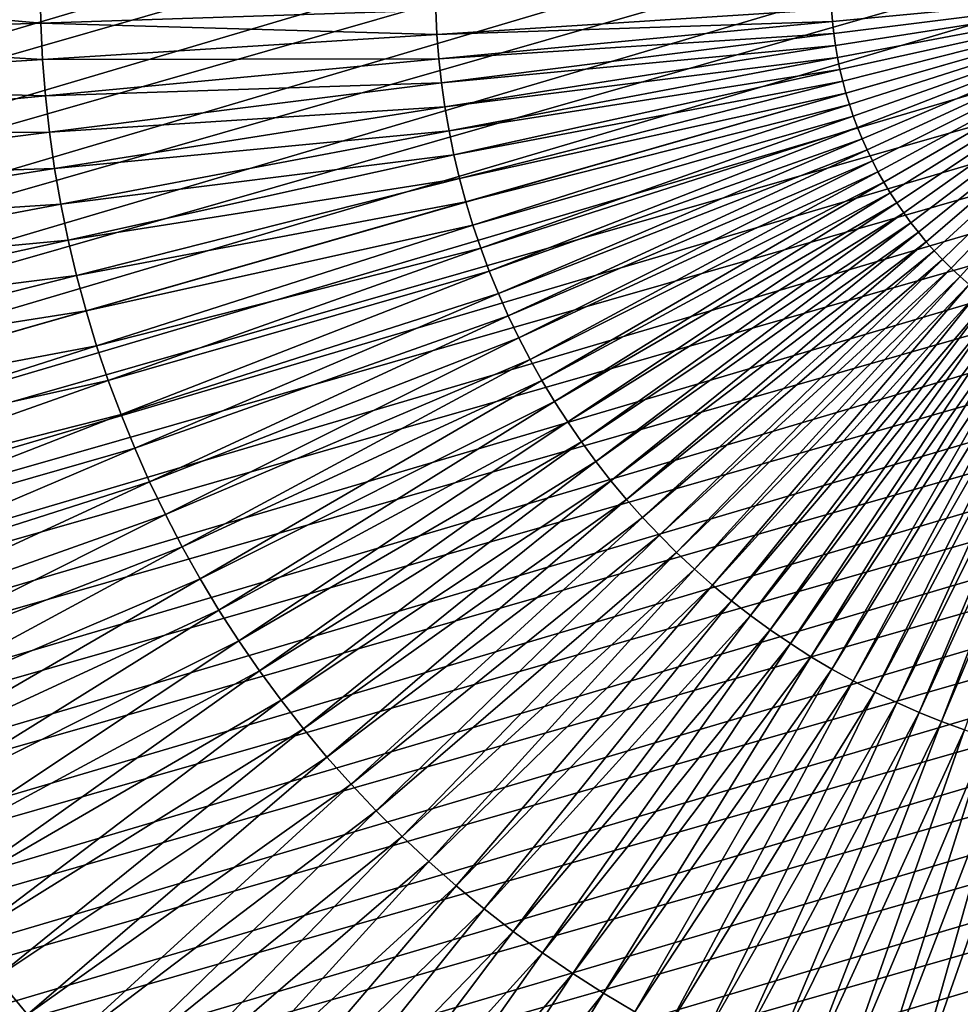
# Model space of a CAD drawing. Header units: millimetres. Extents: x -50 to 50, y -50 to 50.
# Tile 249 of 256: x -3.3 to -0.7, y -2.8 to -0.1. Entities that reach past the tile are written whole.
import ezdxf

# ---------------------------------------------------------------- set-up
doc = ezdxf.new("R2010")
doc.units = ezdxf.units.MM
doc.header["$LTSCALE"] = 65.185185
for name, color, linetype in [('36', 7, 'CONTINUOUS'), ('37', 7, 'CONTINUOUS'), ('89', 7, 'CONTINUOUS')]:
    doc.layers.add(name, color=color, linetype=linetype)

msp = doc.modelspace()

# ---------------------------------------------------------------- linework, layer by layer
at = {"layer": '36', "color": 15, "linetype": 'Continuous', "true_color": 0xaf503c}
for points in [[(-1.0754, -0.0991, -17.5323), (-1.078, -0.066, -17.5323), (-0.0026, 0.0025, -17.54), (-1.0754, -0.0991, -17.5323)], [(-1.0717, -0.1321, -17.5323), (-1.0754, -0.0991, -17.5323), (-0.0026, 0.0025, -17.54), (-1.0717, -0.1321, -17.5323)], [(-1.0671, -0.1649, -17.5323), (-1.0717, -0.1321, -17.5323), (-0.0026, 0.0025, -17.54), (-1.0671, -0.1649, -17.5323)], [(-1.0614, -0.1976, -17.5323), (-1.0671, -0.1649, -17.5323), (-0.0026, 0.0025, -17.54), (-1.0614, -0.1976, -17.5323)], [(-1.0547, -0.2301, -17.5323), (-1.0614, -0.1976, -17.5323), (-0.0026, 0.0025, -17.54), (-1.0547, -0.2301, -17.5323)], [(-1.0471, -0.2624, -17.5323), (-1.0547, -0.2301, -17.5323), (-0.0026, 0.0025, -17.54), (-1.0471, -0.2624, -17.5323)], [(-1.0384, -0.2945, -17.5323), (-1.0471, -0.2624, -17.5323), (-0.0026, 0.0025, -17.54), (-1.0384, -0.2945, -17.5323)], [(-3.2349, -0.1037, -17.4705), (-4.3139, -0.0063, -17.4165), (-3.2366, -0.0041, -17.4705), (-3.2349, -0.1037, -17.4705)], [(-4.3116, -0.1391, -17.4165), (-4.3139, -0.0063, -17.4165), (-3.2349, -0.1037, -17.4705), (-4.3116, -0.1391, -17.4165)], [(-3.2349, -0.1037, -17.4705), (-3.2366, -0.0041, -17.4705), (-2.1574, -0.0683, -17.5091), (-3.2349, -0.1037, -17.4705)], [(-2.1542, -0.1346, -17.5091), (-3.2349, -0.1037, -17.4705), (-2.1574, -0.0683, -17.5091), (-2.1542, -0.1346, -17.5091)], [(-2.1542, -0.1346, -17.5091), (-2.1574, -0.0683, -17.5091), (-1.078, -0.066, -17.5323), (-2.1542, -0.1346, -17.5091)], [(-1.0754, -0.0991, -17.5323), (-2.1542, -0.1346, -17.5091), (-1.078, -0.066, -17.5323), (-1.0754, -0.0991, -17.5323)], [(-3.2301, -0.2032, -17.4705), (-4.3116, -0.1391, -17.4165), (-3.2349, -0.1037, -17.4705), (-3.2301, -0.2032, -17.4705)], [(-3.2301, -0.2032, -17.4705), (-3.2349, -0.1037, -17.4705), (-2.1542, -0.1346, -17.5091), (-3.2301, -0.2032, -17.4705)], [(-2.149, -0.2008, -17.5091), (-2.1542, -0.1346, -17.5091), (-1.0754, -0.0991, -17.5323), (-2.149, -0.2008, -17.5091)], [(-1.0717, -0.1321, -17.5323), (-2.149, -0.2008, -17.5091), (-1.0754, -0.0991, -17.5323), (-1.0717, -0.1321, -17.5323)], [(-2.1417, -0.2668, -17.5091), (-2.149, -0.2008, -17.5091), (-1.0717, -0.1321, -17.5323), (-2.1417, -0.2668, -17.5091)], [(-1.0671, -0.1649, -17.5323), (-2.1417, -0.2668, -17.5091), (-1.0717, -0.1321, -17.5323), (-1.0671, -0.1649, -17.5323)], [(-4.3052, -0.2717, -17.4165), (-4.3116, -0.1391, -17.4165), (-3.2301, -0.2032, -17.4705), (-4.3052, -0.2717, -17.4165)], [(-2.149, -0.2008, -17.5091), (-3.2301, -0.2032, -17.4705), (-2.1542, -0.1346, -17.5091), (-2.149, -0.2008, -17.5091)], [(-2.1324, -0.3325, -17.5091), (-2.1417, -0.2668, -17.5091), (-1.0671, -0.1649, -17.5323), (-2.1324, -0.3325, -17.5091)], [(-1.0614, -0.1976, -17.5323), (-2.1324, -0.3325, -17.5091), (-1.0671, -0.1649, -17.5323), (-1.0614, -0.1976, -17.5323)], [(-3.2222, -0.3025, -17.4705), (-4.3052, -0.2717, -17.4165), (-3.2301, -0.2032, -17.4705), (-3.2222, -0.3025, -17.4705)], [(-3.2222, -0.3025, -17.4705), (-3.2301, -0.2032, -17.4705), (-2.149, -0.2008, -17.5091), (-3.2222, -0.3025, -17.4705)], [(-2.1417, -0.2668, -17.5091), (-3.2222, -0.3025, -17.4705), (-2.149, -0.2008, -17.5091), (-2.1417, -0.2668, -17.5091)], [(-2.1211, -0.398, -17.5091), (-2.1324, -0.3325, -17.5091), (-1.0614, -0.1976, -17.5323), (-2.1211, -0.398, -17.5091)], [(-1.0547, -0.2301, -17.5323), (-2.1211, -0.398, -17.5091), (-1.0614, -0.1976, -17.5323), (-1.0547, -0.2301, -17.5323)], [(-2.1077, -0.463, -17.5091), (-2.1211, -0.398, -17.5091), (-1.0547, -0.2301, -17.5323), (-2.1077, -0.463, -17.5091)], [(-1.0471, -0.2624, -17.5323), (-2.1077, -0.463, -17.5091), (-1.0547, -0.2301, -17.5323), (-1.0471, -0.2624, -17.5323)], [(-3.2113, -0.4015, -17.4705), (-3.2222, -0.3025, -17.4705), (-2.1417, -0.2668, -17.5091), (-3.2113, -0.4015, -17.4705)], [(-2.1324, -0.3325, -17.5091), (-3.2113, -0.4015, -17.4705), (-2.1417, -0.2668, -17.5091), (-2.1324, -0.3325, -17.5091)], [(-2.0924, -0.5276, -17.5091), (-2.1077, -0.463, -17.5091), (-1.0471, -0.2624, -17.5323), (-2.0924, -0.5276, -17.5091)], [(-1.0384, -0.2945, -17.5323), (-2.0924, -0.5276, -17.5091), (-1.0471, -0.2624, -17.5323), (-1.0384, -0.2945, -17.5323)], [(-4.2947, -0.4041, -17.4165), (-4.3052, -0.2717, -17.4165), (-3.2222, -0.3025, -17.4705), (-4.2947, -0.4041, -17.4165)], [(-2.0751, -0.5917, -17.5091), (-2.0924, -0.5276, -17.5091), (-1.0384, -0.2945, -17.5323), (-2.0751, -0.5917, -17.5091)], [(-3.2113, -0.4015, -17.4705), (-4.2947, -0.4041, -17.4165), (-3.2222, -0.3025, -17.4705), (-3.2113, -0.4015, -17.4705)], [(-3.1973, -0.5001, -17.4705), (-3.2113, -0.4015, -17.4705), (-2.1324, -0.3325, -17.5091), (-3.1973, -0.5001, -17.4705)], [(-2.1211, -0.398, -17.5091), (-3.1973, -0.5001, -17.4705), (-2.1324, -0.3325, -17.5091), (-2.1211, -0.398, -17.5091)], [(-4.2802, -0.5361, -17.4165), (-4.2947, -0.4041, -17.4165), (-3.2113, -0.4015, -17.4705), (-4.2802, -0.5361, -17.4165)], [(-3.1973, -0.5001, -17.4705), (-4.2802, -0.5361, -17.4165), (-3.2113, -0.4015, -17.4705), (-3.1973, -0.5001, -17.4705)], [(-3.1803, -0.5982, -17.4705), (-3.1973, -0.5001, -17.4705), (-2.1211, -0.398, -17.5091), (-3.1803, -0.5982, -17.4705)], [(-2.1077, -0.463, -17.5091), (-3.1803, -0.5982, -17.4705), (-2.1211, -0.398, -17.5091), (-2.1077, -0.463, -17.5091)], [(-3.1603, -0.6958, -17.4705), (-3.1803, -0.5982, -17.4705), (-2.1077, -0.463, -17.5091), (-3.1603, -0.6958, -17.4705)], [(-2.0924, -0.5276, -17.5091), (-3.1603, -0.6958, -17.4705), (-2.1077, -0.463, -17.5091), (-2.0924, -0.5276, -17.5091)], [(-4.2616, -0.6675, -17.4165), (-4.2802, -0.5361, -17.4165), (-3.1973, -0.5001, -17.4705), (-4.2616, -0.6675, -17.4165)], [(-3.1803, -0.5982, -17.4705), (-4.2616, -0.6675, -17.4165), (-3.1973, -0.5001, -17.4705), (-3.1803, -0.5982, -17.4705)], [(-3.1373, -0.7927, -17.4705), (-3.1603, -0.6958, -17.4705), (-2.0924, -0.5276, -17.5091), (-3.1373, -0.7927, -17.4705)], [(-2.0751, -0.5917, -17.5091), (-3.1373, -0.7927, -17.4705), (-2.0924, -0.5276, -17.5091), (-2.0751, -0.5917, -17.5091)], [(-4.2389, -0.7984, -17.4165), (-4.2616, -0.6675, -17.4165), (-3.1803, -0.5982, -17.4705), (-4.2389, -0.7984, -17.4165)], [(-3.1603, -0.6958, -17.4705), (-4.2389, -0.7984, -17.4165), (-3.1803, -0.5982, -17.4705), (-3.1603, -0.6958, -17.4705)], [(-3.1113, -0.8889, -17.4705), (-3.1373, -0.7927, -17.4705), (-2.0751, -0.5917, -17.5091), (-3.1113, -0.8889, -17.4705)], [(-4.2122, -0.9284, -17.4165), (-4.2389, -0.7984, -17.4165), (-3.1603, -0.6958, -17.4705), (-4.2122, -0.9284, -17.4165)], [(-3.1373, -0.7927, -17.4705), (-4.2122, -0.9284, -17.4165), (-3.1603, -0.6958, -17.4705), (-3.1373, -0.7927, -17.4705)], [(-4.1816, -1.0576, -17.4165), (-4.2122, -0.9284, -17.4165), (-3.1373, -0.7927, -17.4705), (-4.1816, -1.0576, -17.4165)], [(-3.1113, -0.8889, -17.4705), (-4.1816, -1.0576, -17.4165), (-3.1373, -0.7927, -17.4705), (-3.1113, -0.8889, -17.4705)], [(-4.1469, -1.1858, -17.4165), (-4.1816, -1.0576, -17.4165), (-3.1113, -0.8889, -17.4705), (-4.1469, -1.1858, -17.4165)]]:
    msp.add_3dface(points, dxfattribs=at)
at = {"layer": '37', "color": 15, "linetype": 'Continuous', "true_color": 0xaf503c}
for points in [[(-1.0384, -0.2945, -17.5323), (-0.0026, 0.0025, -17.54), (-1.0288, -0.3262, -17.5323), (-1.0384, -0.2945, -17.5323)], [(-0.0026, 0.0025, -17.54), (-1.0182, -0.3577, -17.5323), (-1.0288, -0.3262, -17.5323), (-0.0026, 0.0025, -17.54)], [(-0.0026, 0.0025, -17.54), (-1.0066, -0.3888, -17.5323), (-1.0182, -0.3577, -17.5323), (-0.0026, 0.0025, -17.54)], [(-0.0026, 0.0025, -17.54), (-0.9941, -0.4195, -17.5323), (-1.0066, -0.3888, -17.5323), (-0.0026, 0.0025, -17.54)], [(-0.0026, 0.0025, -17.54), (-0.9806, -0.4499, -17.5323), (-0.9941, -0.4195, -17.5323), (-0.0026, 0.0025, -17.54)], [(-0.0026, 0.0025, -17.54), (-0.9662, -0.4798, -17.5323), (-0.9806, -0.4499, -17.5323), (-0.0026, 0.0025, -17.54)], [(-0.0026, 0.0025, -17.54), (-0.9509, -0.5092, -17.5323), (-0.9662, -0.4798, -17.5323), (-0.0026, 0.0025, -17.54)], [(-0.0026, 0.0025, -17.54), (-0.9347, -0.5382, -17.5323), (-0.9509, -0.5092, -17.5323), (-0.0026, 0.0025, -17.54)], [(-0.0026, 0.0025, -17.54), (-0.9176, -0.5666, -17.5323), (-0.9347, -0.5382, -17.5323), (-0.0026, 0.0025, -17.54)], [(-0.0026, 0.0025, -17.54), (-0.8996, -0.5945, -17.5323), (-0.9176, -0.5666, -17.5323), (-0.0026, 0.0025, -17.54)], [(-0.0026, 0.0025, -17.54), (-0.8808, -0.6219, -17.5323), (-0.8996, -0.5945, -17.5323), (-0.0026, 0.0025, -17.54)], [(-0.0026, 0.0025, -17.54), (-0.8612, -0.6486, -17.5323), (-0.8808, -0.6219, -17.5323), (-0.0026, 0.0025, -17.54)], [(-0.0026, 0.0025, -17.54), (-0.8407, -0.6747, -17.5323), (-0.8612, -0.6486, -17.5323), (-0.0026, 0.0025, -17.54)], [(-0.0026, 0.0025, -17.54), (-0.8195, -0.7002, -17.5323), (-0.8407, -0.6747, -17.5323), (-0.0026, 0.0025, -17.54)], [(-0.0026, 0.0025, -17.54), (-0.7974, -0.7251, -17.5323), (-0.8195, -0.7002, -17.5323), (-0.0026, 0.0025, -17.54)], [(-0.0026, 0.0025, -17.54), (-0.7746, -0.7492, -17.5323), (-0.7974, -0.7251, -17.5323), (-0.0026, 0.0025, -17.54)], [(-0.0026, 0.0025, -17.54), (-0.7511, -0.7726, -17.5323), (-0.7746, -0.7492, -17.5323), (-0.0026, 0.0025, -17.54)], [(-0.0026, 0.0025, -17.54), (-0.7269, -0.7953, -17.5323), (-0.7511, -0.7726, -17.5323), (-0.0026, 0.0025, -17.54)], [(-0.0026, 0.0025, -17.54), (-0.702, -0.8172, -17.5323), (-0.7269, -0.7953, -17.5323), (-0.0026, 0.0025, -17.54)], [(-2.0751, -0.5917, -17.5091), (-1.0384, -0.2945, -17.5323), (-1.0288, -0.3262, -17.5323), (-2.0751, -0.5917, -17.5091)], [(-2.0558, -0.6553, -17.5091), (-2.0751, -0.5917, -17.5091), (-1.0288, -0.3262, -17.5323), (-2.0558, -0.6553, -17.5091)], [(-1.0182, -0.3577, -17.5323), (-2.0558, -0.6553, -17.5091), (-1.0288, -0.3262, -17.5323), (-1.0182, -0.3577, -17.5323)], [(-2.0346, -0.7182, -17.5091), (-2.0558, -0.6553, -17.5091), (-1.0182, -0.3577, -17.5323), (-2.0346, -0.7182, -17.5091)], [(-1.0066, -0.3888, -17.5323), (-2.0346, -0.7182, -17.5091), (-1.0182, -0.3577, -17.5323), (-1.0066, -0.3888, -17.5323)], [(-2.0114, -0.7804, -17.5091), (-2.0346, -0.7182, -17.5091), (-1.0066, -0.3888, -17.5323), (-2.0114, -0.7804, -17.5091)], [(-0.9941, -0.4195, -17.5323), (-2.0114, -0.7804, -17.5091), (-1.0066, -0.3888, -17.5323), (-0.9941, -0.4195, -17.5323)], [(-1.9863, -0.8419, -17.5091), (-2.0114, -0.7804, -17.5091), (-0.9941, -0.4195, -17.5323), (-1.9863, -0.8419, -17.5091)], [(-0.9806, -0.4499, -17.5323), (-1.9863, -0.8419, -17.5091), (-0.9941, -0.4195, -17.5323), (-0.9806, -0.4499, -17.5323)], [(-1.9594, -0.9026, -17.5091), (-1.9863, -0.8419, -17.5091), (-0.9806, -0.4499, -17.5323), (-1.9594, -0.9026, -17.5091)], [(-0.9662, -0.4798, -17.5323), (-1.9594, -0.9026, -17.5091), (-0.9806, -0.4499, -17.5323), (-0.9662, -0.4798, -17.5323)], [(-1.9306, -0.9624, -17.5091), (-1.9594, -0.9026, -17.5091), (-0.9662, -0.4798, -17.5323), (-1.9306, -0.9624, -17.5091)], [(-0.9509, -0.5092, -17.5323), (-1.9306, -0.9624, -17.5091), (-0.9662, -0.4798, -17.5323), (-0.9509, -0.5092, -17.5323)], [(-1.9, -1.0214, -17.5091), (-1.9306, -0.9624, -17.5091), (-0.9509, -0.5092, -17.5323), (-1.9, -1.0214, -17.5091)], [(-0.9347, -0.5382, -17.5323), (-1.9, -1.0214, -17.5091), (-0.9509, -0.5092, -17.5323), (-0.9347, -0.5382, -17.5323)], [(-1.8675, -1.0793, -17.5091), (-1.9, -1.0214, -17.5091), (-0.9347, -0.5382, -17.5323), (-1.8675, -1.0793, -17.5091)], [(-0.9176, -0.5666, -17.5323), (-1.8675, -1.0793, -17.5091), (-0.9347, -0.5382, -17.5323), (-0.9176, -0.5666, -17.5323)], [(-1.8333, -1.1362, -17.5091), (-1.8675, -1.0793, -17.5091), (-0.9176, -0.5666, -17.5323), (-1.8333, -1.1362, -17.5091)], [(-0.8996, -0.5945, -17.5323), (-1.8333, -1.1362, -17.5091), (-0.9176, -0.5666, -17.5323), (-0.8996, -0.5945, -17.5323)], [(-3.1113, -0.8889, -17.4705), (-2.0751, -0.5917, -17.5091), (-2.0558, -0.6553, -17.5091), (-3.1113, -0.8889, -17.4705)], [(-1.7974, -1.1921, -17.5091), (-1.8333, -1.1362, -17.5091), (-0.8996, -0.5945, -17.5323), (-1.7974, -1.1921, -17.5091)], [(-0.8808, -0.6219, -17.5323), (-1.7974, -1.1921, -17.5091), (-0.8996, -0.5945, -17.5323), (-0.8808, -0.6219, -17.5323)], [(-1.7598, -1.2468, -17.5091), (-1.7974, -1.1921, -17.5091), (-0.8808, -0.6219, -17.5323), (-1.7598, -1.2468, -17.5091)], [(-0.8612, -0.6486, -17.5323), (-1.7598, -1.2468, -17.5091), (-0.8808, -0.6219, -17.5323), (-0.8612, -0.6486, -17.5323)], [(-3.0824, -0.9842, -17.4705), (-3.1113, -0.8889, -17.4705), (-2.0558, -0.6553, -17.5091), (-3.0824, -0.9842, -17.4705)], [(-2.0346, -0.7182, -17.5091), (-3.0824, -0.9842, -17.4705), (-2.0558, -0.6553, -17.5091), (-2.0346, -0.7182, -17.5091)], [(-1.7205, -1.3003, -17.5091), (-1.7598, -1.2468, -17.5091), (-0.8612, -0.6486, -17.5323), (-1.7205, -1.3003, -17.5091)], [(-0.8407, -0.6747, -17.5323), (-1.7205, -1.3003, -17.5091), (-0.8612, -0.6486, -17.5323), (-0.8407, -0.6747, -17.5323)], [(-1.6795, -1.3526, -17.5091), (-1.7205, -1.3003, -17.5091), (-0.8407, -0.6747, -17.5323), (-1.6795, -1.3526, -17.5091)], [(-0.8195, -0.7002, -17.5323), (-1.6795, -1.3526, -17.5091), (-0.8407, -0.6747, -17.5323), (-0.8195, -0.7002, -17.5323)], [(-3.0506, -1.0786, -17.4705), (-3.0824, -0.9842, -17.4705), (-2.0346, -0.7182, -17.5091), (-3.0506, -1.0786, -17.4705)], [(-2.0114, -0.7804, -17.5091), (-3.0506, -1.0786, -17.4705), (-2.0346, -0.7182, -17.5091), (-2.0114, -0.7804, -17.5091)], [(-1.637, -1.4036, -17.5091), (-1.6795, -1.3526, -17.5091), (-0.8195, -0.7002, -17.5323), (-1.637, -1.4036, -17.5091)], [(-0.7974, -0.7251, -17.5323), (-1.637, -1.4036, -17.5091), (-0.8195, -0.7002, -17.5323), (-0.7974, -0.7251, -17.5323)], [(-1.5929, -1.4532, -17.5091), (-1.637, -1.4036, -17.5091), (-0.7974, -0.7251, -17.5323), (-1.5929, -1.4532, -17.5091)], [(-0.7746, -0.7492, -17.5323), (-1.5929, -1.4532, -17.5091), (-0.7974, -0.7251, -17.5323), (-0.7746, -0.7492, -17.5323)], [(-1.5473, -1.5015, -17.5091), (-1.5929, -1.4532, -17.5091), (-0.7746, -0.7492, -17.5323), (-1.5473, -1.5015, -17.5091)], [(-0.7511, -0.7726, -17.5323), (-1.5473, -1.5015, -17.5091), (-0.7746, -0.7492, -17.5323), (-0.7511, -0.7726, -17.5323)], [(-1.5003, -1.5484, -17.5091), (-1.5473, -1.5015, -17.5091), (-0.7511, -0.7726, -17.5323), (-1.5003, -1.5484, -17.5091)], [(-0.7269, -0.7953, -17.5323), (-1.5003, -1.5484, -17.5091), (-0.7511, -0.7726, -17.5323), (-0.7269, -0.7953, -17.5323)], [(-3.0158, -1.1719, -17.4705), (-3.0506, -1.0786, -17.4705), (-2.0114, -0.7804, -17.5091), (-3.0158, -1.1719, -17.4705)], [(-1.9863, -0.8419, -17.5091), (-3.0158, -1.1719, -17.4705), (-2.0114, -0.7804, -17.5091), (-1.9863, -0.8419, -17.5091)], [(-1.4518, -1.5938, -17.5091), (-1.5003, -1.5484, -17.5091), (-0.7269, -0.7953, -17.5323), (-1.4518, -1.5938, -17.5091)], [(-0.702, -0.8172, -17.5323), (-1.4518, -1.5938, -17.5091), (-0.7269, -0.7953, -17.5323), (-0.702, -0.8172, -17.5323)], [(-1.402, -1.6376, -17.5091), (-1.4518, -1.5938, -17.5091), (-0.702, -0.8172, -17.5323), (-1.402, -1.6376, -17.5091)], [(-0.6764, -0.8384, -17.5323), (-1.402, -1.6376, -17.5091), (-0.702, -0.8172, -17.5323), (-0.6764, -0.8384, -17.5323)], [(-2.9782, -1.2641, -17.4705), (-3.0158, -1.1719, -17.4705), (-1.9863, -0.8419, -17.5091), (-2.9782, -1.2641, -17.4705)], [(-1.9594, -0.9026, -17.5091), (-2.9782, -1.2641, -17.4705), (-1.9863, -0.8419, -17.5091), (-1.9594, -0.9026, -17.5091)], [(-1.3508, -1.6799, -17.5091), (-1.402, -1.6376, -17.5091), (-0.6764, -0.8384, -17.5323), (-1.3508, -1.6799, -17.5091)], [(-0.6502, -0.8587, -17.5323), (-1.3508, -1.6799, -17.5091), (-0.6764, -0.8384, -17.5323), (-0.6502, -0.8587, -17.5323)], [(-1.2983, -1.7207, -17.5091), (-1.3508, -1.6799, -17.5091), (-0.6502, -0.8587, -17.5323), (-1.2983, -1.7207, -17.5091)], [(-0.6234, -0.8783, -17.5323), (-1.2983, -1.7207, -17.5091), (-0.6502, -0.8587, -17.5323), (-0.6234, -0.8783, -17.5323)], [(-1.2447, -1.7598, -17.5091), (-1.2983, -1.7207, -17.5091), (-0.6234, -0.8783, -17.5323), (-1.2447, -1.7598, -17.5091)], [(-0.596, -0.897, -17.5323), (-1.2447, -1.7598, -17.5091), (-0.6234, -0.8783, -17.5323), (-0.596, -0.897, -17.5323)], [(-4.1469, -1.1858, -17.4165), (-3.1113, -0.8889, -17.4705), (-3.0824, -0.9842, -17.4705), (-4.1469, -1.1858, -17.4165)], [(-2.9378, -1.3552, -17.4705), (-2.9782, -1.2641, -17.4705), (-1.9594, -0.9026, -17.5091), (-2.9378, -1.3552, -17.4705)], [(-1.9306, -0.9624, -17.5091), (-2.9378, -1.3552, -17.4705), (-1.9594, -0.9026, -17.5091), (-1.9306, -0.9624, -17.5091)], [(-1.1898, -1.7972, -17.5091), (-1.2447, -1.7598, -17.5091), (-0.596, -0.897, -17.5323), (-1.1898, -1.7972, -17.5091)], [(-0.568, -0.9148, -17.5323), (-1.1898, -1.7972, -17.5091), (-0.596, -0.897, -17.5323), (-0.568, -0.9148, -17.5323)], [(-1.1338, -1.8329, -17.5091), (-1.1898, -1.7972, -17.5091), (-0.568, -0.9148, -17.5323), (-1.1338, -1.8329, -17.5091)], [(-0.5395, -0.9318, -17.5323), (-1.1338, -1.8329, -17.5091), (-0.568, -0.9148, -17.5323), (-0.5395, -0.9318, -17.5323)], [(-1.0768, -1.8668, -17.5091), (-1.1338, -1.8329, -17.5091), (-0.5395, -0.9318, -17.5323), (-1.0768, -1.8668, -17.5091)], [(-0.5104, -0.9479, -17.5323), (-1.0768, -1.8668, -17.5091), (-0.5395, -0.9318, -17.5323), (-0.5104, -0.9479, -17.5323)], [(-2.8946, -1.4449, -17.4705), (-2.9378, -1.3552, -17.4705), (-1.9306, -0.9624, -17.5091), (-2.8946, -1.4449, -17.4705)], [(-1.9, -1.0214, -17.5091), (-2.8946, -1.4449, -17.4705), (-1.9306, -0.9624, -17.5091), (-1.9, -1.0214, -17.5091)], [(-1.0187, -1.899, -17.5091), (-1.0768, -1.8668, -17.5091), (-0.5104, -0.9479, -17.5323), (-1.0187, -1.899, -17.5091)], [(-0.4809, -0.9631, -17.5323), (-1.0187, -1.899, -17.5091), (-0.5104, -0.9479, -17.5323), (-0.4809, -0.9631, -17.5323)], [(-0.9596, -1.9294, -17.5091), (-1.0187, -1.899, -17.5091), (-0.4809, -0.9631, -17.5323), (-0.9596, -1.9294, -17.5091)], [(-0.451, -0.9773, -17.5323), (-0.9596, -1.9294, -17.5091), (-0.4809, -0.9631, -17.5323), (-0.451, -0.9773, -17.5323)], [(-4.1084, -1.3129, -17.4165), (-4.1469, -1.1858, -17.4165), (-3.0824, -0.9842, -17.4705), (-4.1084, -1.3129, -17.4165)], [(-3.0506, -1.0786, -17.4705), (-4.1084, -1.3129, -17.4165), (-3.0824, -0.9842, -17.4705), (-3.0506, -1.0786, -17.4705)], [(-0.8997, -1.958, -17.5091), (-0.9596, -1.9294, -17.5091), (-0.451, -0.9773, -17.5323), (-0.8997, -1.958, -17.5091)], [(-0.4206, -0.9907, -17.5323), (-0.8997, -1.958, -17.5091), (-0.451, -0.9773, -17.5323), (-0.4206, -0.9907, -17.5323)], [(-0.8389, -1.9847, -17.5091), (-0.8997, -1.958, -17.5091), (-0.4206, -0.9907, -17.5323), (-0.8389, -1.9847, -17.5091)], [(-0.3898, -1.0031, -17.5323), (-0.8389, -1.9847, -17.5091), (-0.4206, -0.9907, -17.5323), (-0.3898, -1.0031, -17.5323)], [(-0.7773, -2.0095, -17.5091), (-0.8389, -1.9847, -17.5091), (-0.3898, -1.0031, -17.5323), (-0.7773, -2.0095, -17.5091)], [(-0.3586, -1.0145, -17.5323), (-0.7773, -2.0095, -17.5091), (-0.3898, -1.0031, -17.5323), (-0.3586, -1.0145, -17.5323)], [(-0.715, -2.0324, -17.5091), (-0.7773, -2.0095, -17.5091), (-0.3586, -1.0145, -17.5323), (-0.715, -2.0324, -17.5091)], [(-2.8487, -1.5333, -17.4705), (-2.8946, -1.4449, -17.4705), (-1.9, -1.0214, -17.5091), (-2.8487, -1.5333, -17.4705)], [(-1.8675, -1.0793, -17.5091), (-2.8487, -1.5333, -17.4705), (-1.9, -1.0214, -17.5091), (-1.8675, -1.0793, -17.5091)], [(-4.0659, -1.4387, -17.4165), (-4.1084, -1.3129, -17.4165), (-3.0506, -1.0786, -17.4705), (-4.0659, -1.4387, -17.4165)], [(-3.0158, -1.1719, -17.4705), (-4.0659, -1.4387, -17.4165), (-3.0506, -1.0786, -17.4705), (-3.0158, -1.1719, -17.4705)], [(-2.8, -1.6202, -17.4705), (-2.8487, -1.5333, -17.4705), (-1.8675, -1.0793, -17.5091), (-2.8, -1.6202, -17.4705)], [(-1.8333, -1.1362, -17.5091), (-2.8, -1.6202, -17.4705), (-1.8675, -1.0793, -17.5091), (-1.8333, -1.1362, -17.5091)], [(-2.7487, -1.7056, -17.4705), (-2.8, -1.6202, -17.4705), (-1.8333, -1.1362, -17.5091), (-2.7487, -1.7056, -17.4705)], [(-1.7974, -1.1921, -17.5091), (-2.7487, -1.7056, -17.4705), (-1.8333, -1.1362, -17.5091), (-1.7974, -1.1921, -17.5091)], [(-4.0196, -1.5632, -17.4165), (-4.0659, -1.4387, -17.4165), (-3.0158, -1.1719, -17.4705), (-4.0196, -1.5632, -17.4165)], [(-2.9782, -1.2641, -17.4705), (-4.0196, -1.5632, -17.4165), (-3.0158, -1.1719, -17.4705), (-2.9782, -1.2641, -17.4705)], [(-2.6948, -1.7894, -17.4705), (-2.7487, -1.7056, -17.4705), (-1.7974, -1.1921, -17.5091), (-2.6948, -1.7894, -17.4705)], [(-1.7598, -1.2468, -17.5091), (-2.6948, -1.7894, -17.4705), (-1.7974, -1.1921, -17.5091), (-1.7598, -1.2468, -17.5091)], [(-2.6383, -1.8714, -17.4705), (-2.6948, -1.7894, -17.4705), (-1.7598, -1.2468, -17.5091), (-2.6383, -1.8714, -17.4705)], [(-1.7205, -1.3003, -17.5091), (-2.6383, -1.8714, -17.4705), (-1.7598, -1.2468, -17.5091), (-1.7205, -1.3003, -17.5091)], [(-3.9695, -1.6861, -17.4165), (-4.0196, -1.5632, -17.4165), (-2.9782, -1.2641, -17.4705), (-3.9695, -1.6861, -17.4165)], [(-2.9378, -1.3552, -17.4705), (-3.9695, -1.6861, -17.4165), (-2.9782, -1.2641, -17.4705), (-2.9378, -1.3552, -17.4705)], [(-2.5794, -1.9517, -17.4705), (-2.6383, -1.8714, -17.4705), (-1.7205, -1.3003, -17.5091), (-2.5794, -1.9517, -17.4705)], [(-1.6795, -1.3526, -17.5091), (-2.5794, -1.9517, -17.4705), (-1.7205, -1.3003, -17.5091), (-1.6795, -1.3526, -17.5091)], [(-3.9156, -1.8075, -17.4165), (-3.9695, -1.6861, -17.4165), (-2.9378, -1.3552, -17.4705), (-3.9156, -1.8075, -17.4165)], [(-2.8946, -1.4449, -17.4705), (-3.9156, -1.8075, -17.4165), (-2.9378, -1.3552, -17.4705), (-2.8946, -1.4449, -17.4705)], [(-2.518, -2.0301, -17.4705), (-2.5794, -1.9517, -17.4705), (-1.6795, -1.3526, -17.5091), (-2.518, -2.0301, -17.4705)], [(-1.637, -1.4036, -17.5091), (-2.518, -2.0301, -17.4705), (-1.6795, -1.3526, -17.5091), (-1.637, -1.4036, -17.5091)], [(-2.4542, -2.1066, -17.4705), (-2.518, -2.0301, -17.4705), (-1.637, -1.4036, -17.5091), (-2.4542, -2.1066, -17.4705)], [(-1.5929, -1.4532, -17.5091), (-2.4542, -2.1066, -17.4705), (-1.637, -1.4036, -17.5091), (-1.5929, -1.4532, -17.5091)], [(-3.858, -1.9271, -17.4165), (-3.9156, -1.8075, -17.4165), (-2.8946, -1.4449, -17.4705), (-3.858, -1.9271, -17.4165)], [(-2.8487, -1.5333, -17.4705), (-3.858, -1.9271, -17.4165), (-2.8946, -1.4449, -17.4705), (-2.8487, -1.5333, -17.4705)], [(-2.3881, -2.1811, -17.4705), (-2.4542, -2.1066, -17.4705), (-1.5929, -1.4532, -17.5091), (-2.3881, -2.1811, -17.4705)], [(-1.5473, -1.5015, -17.5091), (-2.3881, -2.1811, -17.4705), (-1.5929, -1.4532, -17.5091), (-1.5473, -1.5015, -17.5091)], [(-2.3197, -2.2535, -17.4705), (-2.3881, -2.1811, -17.4705), (-1.5473, -1.5015, -17.5091), (-2.3197, -2.2535, -17.4705)], [(-1.5003, -1.5484, -17.5091), (-2.3197, -2.2535, -17.4705), (-1.5473, -1.5015, -17.5091), (-1.5003, -1.5484, -17.5091)], [(-3.7968, -2.0449, -17.4165), (-3.858, -1.9271, -17.4165), (-2.8487, -1.5333, -17.4705), (-3.7968, -2.0449, -17.4165)], [(-2.8, -1.6202, -17.4705), (-3.7968, -2.0449, -17.4165), (-2.8487, -1.5333, -17.4705), (-2.8, -1.6202, -17.4705)], [(-2.2491, -2.3238, -17.4705), (-2.3197, -2.2535, -17.4705), (-1.5003, -1.5484, -17.5091), (-2.2491, -2.3238, -17.4705)], [(-1.4518, -1.5938, -17.5091), (-2.2491, -2.3238, -17.4705), (-1.5003, -1.5484, -17.5091), (-1.4518, -1.5938, -17.5091)], [(-2.1764, -2.3919, -17.4705), (-2.2491, -2.3238, -17.4705), (-1.4518, -1.5938, -17.5091), (-2.1764, -2.3919, -17.4705)], [(-1.402, -1.6376, -17.5091), (-2.1764, -2.3919, -17.4705), (-1.4518, -1.5938, -17.5091), (-1.402, -1.6376, -17.5091)], [(-3.7319, -2.1608, -17.4165), (-3.7968, -2.0449, -17.4165), (-2.8, -1.6202, -17.4705), (-3.7319, -2.1608, -17.4165)], [(-2.7487, -1.7056, -17.4705), (-3.7319, -2.1608, -17.4165), (-2.8, -1.6202, -17.4705), (-2.7487, -1.7056, -17.4705)], [(-2.1017, -2.4577, -17.4705), (-2.1764, -2.3919, -17.4705), (-1.402, -1.6376, -17.5091), (-2.1017, -2.4577, -17.4705)], [(-1.3508, -1.6799, -17.5091), (-2.1017, -2.4577, -17.4705), (-1.402, -1.6376, -17.5091), (-1.3508, -1.6799, -17.5091)], [(-2.0249, -2.5212, -17.4705), (-2.1017, -2.4577, -17.4705), (-1.3508, -1.6799, -17.5091), (-2.0249, -2.5212, -17.4705)], [(-1.2983, -1.7207, -17.5091), (-2.0249, -2.5212, -17.4705), (-1.3508, -1.6799, -17.5091), (-1.2983, -1.7207, -17.5091)], [(-3.6635, -2.2746, -17.4165), (-3.7319, -2.1608, -17.4165), (-2.7487, -1.7056, -17.4705), (-3.6635, -2.2746, -17.4165)], [(-2.6948, -1.7894, -17.4705), (-3.6635, -2.2746, -17.4165), (-2.7487, -1.7056, -17.4705), (-2.6948, -1.7894, -17.4705)], [(-1.9462, -2.5823, -17.4705), (-2.0249, -2.5212, -17.4705), (-1.2983, -1.7207, -17.5091), (-1.9462, -2.5823, -17.4705)], [(-1.2447, -1.7598, -17.5091), (-1.9462, -2.5823, -17.4705), (-1.2983, -1.7207, -17.5091), (-1.2447, -1.7598, -17.5091)], [(-1.8657, -2.6409, -17.4705), (-1.9462, -2.5823, -17.4705), (-1.2447, -1.7598, -17.5091), (-1.8657, -2.6409, -17.4705)], [(-1.1898, -1.7972, -17.5091), (-1.8657, -2.6409, -17.4705), (-1.2447, -1.7598, -17.5091), (-1.1898, -1.7972, -17.5091)], [(-3.5916, -2.3863, -17.4165), (-3.6635, -2.2746, -17.4165), (-2.6948, -1.7894, -17.4705), (-3.5916, -2.3863, -17.4165)], [(-2.6383, -1.8714, -17.4705), (-3.5916, -2.3863, -17.4165), (-2.6948, -1.7894, -17.4705), (-2.6383, -1.8714, -17.4705)], [(-1.7834, -2.697, -17.4705), (-1.8657, -2.6409, -17.4705), (-1.1898, -1.7972, -17.5091), (-1.7834, -2.697, -17.4705)], [(-1.1338, -1.8329, -17.5091), (-1.7834, -2.697, -17.4705), (-1.1898, -1.7972, -17.5091), (-1.1338, -1.8329, -17.5091)], [(-1.6994, -2.7506, -17.4705), (-1.7834, -2.697, -17.4705), (-1.1338, -1.8329, -17.5091), (-1.6994, -2.7506, -17.4705)], [(-1.0768, -1.8668, -17.5091), (-1.6994, -2.7506, -17.4705), (-1.1338, -1.8329, -17.5091), (-1.0768, -1.8668, -17.5091)], [(-3.5164, -2.4957, -17.4165), (-3.5916, -2.3863, -17.4165), (-2.6383, -1.8714, -17.4705), (-3.5164, -2.4957, -17.4165)], [(-2.5794, -1.9517, -17.4705), (-3.5164, -2.4957, -17.4165), (-2.6383, -1.8714, -17.4705), (-2.5794, -1.9517, -17.4705)], [(-1.6138, -2.8015, -17.4705), (-1.6994, -2.7506, -17.4705), (-1.0768, -1.8668, -17.5091), (-1.6138, -2.8015, -17.4705)], [(-1.0187, -1.899, -17.5091), (-1.6138, -2.8015, -17.4705), (-1.0768, -1.8668, -17.5091), (-1.0187, -1.899, -17.5091)], [(-1.5267, -2.8498, -17.4705), (-1.6138, -2.8015, -17.4705), (-1.0187, -1.899, -17.5091), (-1.5267, -2.8498, -17.4705)], [(-0.9596, -1.9294, -17.5091), (-1.5267, -2.8498, -17.4705), (-1.0187, -1.899, -17.5091), (-0.9596, -1.9294, -17.5091)], [(-1.4382, -2.8954, -17.4705), (-1.5267, -2.8498, -17.4705), (-0.9596, -1.9294, -17.5091), (-1.4382, -2.8954, -17.4705)], [(-0.8997, -1.958, -17.5091), (-1.4382, -2.8954, -17.4705), (-0.9596, -1.9294, -17.5091), (-0.8997, -1.958, -17.5091)], [(-3.4378, -2.6027, -17.4165), (-3.5164, -2.4957, -17.4165), (-2.5794, -1.9517, -17.4705), (-3.4378, -2.6027, -17.4165)], [(-2.518, -2.0301, -17.4705), (-3.4378, -2.6027, -17.4165), (-2.5794, -1.9517, -17.4705), (-2.518, -2.0301, -17.4705)], [(-1.3482, -2.9382, -17.4705), (-1.4382, -2.8954, -17.4705), (-0.8997, -1.958, -17.5091), (-1.3482, -2.9382, -17.4705)], [(-0.8389, -1.9847, -17.5091), (-1.3482, -2.9382, -17.4705), (-0.8997, -1.958, -17.5091), (-0.8389, -1.9847, -17.5091)], [(-1.257, -2.9783, -17.4705), (-1.3482, -2.9382, -17.4705), (-0.8389, -1.9847, -17.5091), (-1.257, -2.9783, -17.4705)], [(-0.7773, -2.0095, -17.5091), (-1.257, -2.9783, -17.4705), (-0.8389, -1.9847, -17.5091), (-0.7773, -2.0095, -17.5091)], [(-1.1647, -3.0155, -17.4705), (-1.257, -2.9783, -17.4705), (-0.7773, -2.0095, -17.5091), (-1.1647, -3.0155, -17.4705)], [(-0.715, -2.0324, -17.5091), (-1.1647, -3.0155, -17.4705), (-0.7773, -2.0095, -17.5091), (-0.715, -2.0324, -17.5091)], [(-3.3559, -2.7072, -17.4165), (-3.4378, -2.6027, -17.4165), (-2.518, -2.0301, -17.4705), (-3.3559, -2.7072, -17.4165)], [(-2.4542, -2.1066, -17.4705), (-3.3559, -2.7072, -17.4165), (-2.518, -2.0301, -17.4705), (-2.4542, -2.1066, -17.4705)], [(-1.0712, -3.0498, -17.4705), (-1.1647, -3.0155, -17.4705), (-0.715, -2.0324, -17.5091), (-1.0712, -3.0498, -17.4705)], [(-0.652, -2.0534, -17.5091), (-1.0712, -3.0498, -17.4705), (-0.715, -2.0324, -17.5091), (-0.652, -2.0534, -17.5091)], [(-0.9767, -3.0813, -17.4705), (-1.0712, -3.0498, -17.4705), (-0.652, -2.0534, -17.5091), (-0.9767, -3.0813, -17.4705)], [(-0.5883, -2.0724, -17.5091), (-0.9767, -3.0813, -17.4705), (-0.652, -2.0534, -17.5091), (-0.5883, -2.0724, -17.5091)], [(-0.8812, -3.1098, -17.4705), (-0.9767, -3.0813, -17.4705), (-0.5883, -2.0724, -17.5091), (-0.8812, -3.1098, -17.4705)], [(-0.5242, -2.0894, -17.5091), (-0.8812, -3.1098, -17.4705), (-0.5883, -2.0724, -17.5091), (-0.5242, -2.0894, -17.5091)], [(-0.785, -3.1354, -17.4705), (-0.8812, -3.1098, -17.4705), (-0.5242, -2.0894, -17.5091), (-0.785, -3.1354, -17.4705)], [(-0.4595, -2.1045, -17.5091), (-0.785, -3.1354, -17.4705), (-0.5242, -2.0894, -17.5091), (-0.4595, -2.1045, -17.5091)], [(-3.2709, -2.8092, -17.4165), (-3.3559, -2.7072, -17.4165), (-2.4542, -2.1066, -17.4705), (-3.2709, -2.8092, -17.4165)], [(-2.3881, -2.1811, -17.4705), (-3.2709, -2.8092, -17.4165), (-2.4542, -2.1066, -17.4705), (-2.3881, -2.1811, -17.4705)], [(-0.688, -3.158, -17.4705), (-0.785, -3.1354, -17.4705), (-0.4595, -2.1045, -17.5091), (-0.688, -3.158, -17.4705)], [(-3.1827, -2.9085, -17.4165), (-3.2709, -2.8092, -17.4165), (-2.3881, -2.1811, -17.4705), (-3.1827, -2.9085, -17.4165)], [(-2.3197, -2.2535, -17.4705), (-3.1827, -2.9085, -17.4165), (-2.3881, -2.1811, -17.4705), (-2.3197, -2.2535, -17.4705)], [(-3.0916, -3.0051, -17.4165), (-3.1827, -2.9085, -17.4165), (-2.3197, -2.2535, -17.4705), (-3.0916, -3.0051, -17.4165)], [(-2.2491, -2.3238, -17.4705), (-3.0916, -3.0051, -17.4165), (-2.3197, -2.2535, -17.4705), (-2.2491, -2.3238, -17.4705)], [(-2.9975, -3.0988, -17.4165), (-3.0916, -3.0051, -17.4165), (-2.2491, -2.3238, -17.4705), (-2.9975, -3.0988, -17.4165)], [(-2.1764, -2.3919, -17.4705), (-2.9975, -3.0988, -17.4165), (-2.2491, -2.3238, -17.4705), (-2.1764, -2.3919, -17.4705)], [(-2.9006, -3.1896, -17.4165), (-2.9975, -3.0988, -17.4165), (-2.1764, -2.3919, -17.4705), (-2.9006, -3.1896, -17.4165)], [(-2.1017, -2.4577, -17.4705), (-2.9006, -3.1896, -17.4165), (-2.1764, -2.3919, -17.4705), (-2.1017, -2.4577, -17.4705)], [(-2.8009, -3.2773, -17.4165), (-2.9006, -3.1896, -17.4165), (-2.1017, -2.4577, -17.4705), (-2.8009, -3.2773, -17.4165)], [(-2.0249, -2.5212, -17.4705), (-2.8009, -3.2773, -17.4165), (-2.1017, -2.4577, -17.4705), (-2.0249, -2.5212, -17.4705)], [(-2.6986, -3.3619, -17.4165), (-2.8009, -3.2773, -17.4165), (-2.0249, -2.5212, -17.4705), (-2.6986, -3.3619, -17.4165)], [(-1.9462, -2.5823, -17.4705), (-2.6986, -3.3619, -17.4165), (-2.0249, -2.5212, -17.4705), (-1.9462, -2.5823, -17.4705)], [(-2.5937, -3.4433, -17.4165), (-2.6986, -3.3619, -17.4165), (-1.9462, -2.5823, -17.4705), (-2.5937, -3.4433, -17.4165)], [(-1.8657, -2.6409, -17.4705), (-2.5937, -3.4433, -17.4165), (-1.9462, -2.5823, -17.4705), (-1.8657, -2.6409, -17.4705)], [(-2.4863, -3.5215, -17.4165), (-2.5937, -3.4433, -17.4165), (-1.8657, -2.6409, -17.4705), (-2.4863, -3.5215, -17.4165)], [(-1.7834, -2.697, -17.4705), (-2.4863, -3.5215, -17.4165), (-1.8657, -2.6409, -17.4705), (-1.7834, -2.697, -17.4705)], [(-3.2709, -2.8092, -17.4165), (-4.1932, -3.3838, -17.347), (-3.3559, -2.7072, -17.4165), (-3.2709, -2.8092, -17.4165)], [(-2.3766, -3.5963, -17.4165), (-2.4863, -3.5215, -17.4165), (-1.7834, -2.697, -17.4705), (-2.3766, -3.5963, -17.4165)], [(-1.6994, -2.7506, -17.4705), (-2.3766, -3.5963, -17.4165), (-1.7834, -2.697, -17.4705), (-1.6994, -2.7506, -17.4705)], [(-2.2647, -3.6677, -17.4165), (-2.3766, -3.5963, -17.4165), (-1.6994, -2.7506, -17.4705), (-2.2647, -3.6677, -17.4165)], [(-1.6138, -2.8015, -17.4705), (-2.2647, -3.6677, -17.4165), (-1.6994, -2.7506, -17.4705), (-1.6138, -2.8015, -17.4705)]]:
    msp.add_3dface(points, dxfattribs=at)
at = {"layer": '89', "color": 250, "linetype": 'Continuous', "true_color": 0x1c1c1c}
for points in [[(-10.6674, -0.0618, -12), (-10.6647, -0.2438, -12), (9.0761, 5.5989, -12), (-10.6674, -0.0618, -12)], [(9.0761, 5.5989, -12), (-10.6647, -0.2438, -12), (9.1703, 5.4431, -12), (9.0761, 5.5989, -12)], [(-10.6647, -0.2438, -12), (-10.659, -0.4257, -12), (9.1703, 5.4431, -12), (-10.6647, -0.2438, -12)], [(9.1703, 5.4431, -12), (-10.659, -0.4257, -12), (9.2618, 5.2858, -12), (9.1703, 5.4431, -12)], [(-10.659, -0.4257, -12), (-10.6501, -0.6074, -12), (9.2618, 5.2858, -12), (-10.659, -0.4257, -12)], [(9.2618, 5.2858, -12), (-10.6501, -0.6074, -12), (9.3506, 5.127, -12), (9.2618, 5.2858, -12)], [(-10.6501, -0.6074, -12), (-10.6381, -0.7889, -12), (9.3506, 5.127, -12), (-10.6501, -0.6074, -12)], [(9.3506, 5.127, -12), (-10.6381, -0.7889, -12), (9.4367, 4.9666, -12), (9.3506, 5.127, -12)], [(-10.6381, -0.7889, -12), (-10.6231, -0.9702, -12), (9.4367, 4.9666, -12), (-10.6381, -0.7889, -12)], [(9.4367, 4.9666, -12), (-10.6231, -0.9702, -12), (9.52, 4.8049, -12), (9.4367, 4.9666, -12)], [(-10.6231, -0.9702, -12), (-10.6049, -1.1514, -12), (9.52, 4.8049, -12), (-10.6231, -0.9702, -12)], [(9.52, 4.8049, -12), (-10.6049, -1.1514, -12), (9.6006, 4.6416, -12), (9.52, 4.8049, -12)], [(-10.6049, -1.1514, -12), (-10.5837, -1.3323, -12), (9.6006, 4.6416, -12), (-10.6049, -1.1514, -12)], [(9.6006, 4.6416, -12), (-10.5837, -1.3323, -12), (9.6784, 4.4769, -12), (9.6006, 4.6416, -12)], [(-10.5837, -1.3323, -12), (-10.5594, -1.5128, -12), (9.6784, 4.4769, -12), (-10.5837, -1.3323, -12)], [(9.6784, 4.4769, -12), (-10.5594, -1.5128, -12), (9.7534, 4.3109, -12), (9.6784, 4.4769, -12)], [(-10.5594, -1.5128, -12), (-10.532, -1.6927, -12), (9.7534, 4.3109, -12), (-10.5594, -1.5128, -12)], [(9.7534, 4.3109, -12), (-10.532, -1.6927, -12), (9.8255, 4.1438, -12), (9.7534, 4.3109, -12)], [(-10.532, -1.6927, -12), (-10.5015, -1.8724, -12), (9.8255, 4.1438, -12), (-10.532, -1.6927, -12)], [(9.8255, 4.1438, -12), (-10.5015, -1.8724, -12), (9.8948, 3.9753, -12), (9.8255, 4.1438, -12)], [(-10.5015, -1.8724, -12), (-10.4679, -2.0515, -12), (9.8948, 3.9753, -12), (-10.5015, -1.8724, -12)], [(9.8948, 3.9753, -12), (-10.4679, -2.0515, -12), (9.9613, 3.8056, -12), (9.8948, 3.9753, -12)], [(-10.4679, -2.0515, -12), (-10.4313, -2.23, -12), (9.9613, 3.8056, -12), (-10.4679, -2.0515, -12)], [(9.9613, 3.8056, -12), (-10.4313, -2.23, -12), (10.0248, 3.635, -12), (9.9613, 3.8056, -12)], [(-10.4313, -2.23, -12), (-10.3916, -2.4077, -12), (10.0248, 3.635, -12), (-10.4313, -2.23, -12)], [(10.0248, 3.635, -12), (-10.3916, -2.4077, -12), (10.0853, 3.4633, -12), (10.0248, 3.635, -12)], [(-10.3916, -2.4077, -12), (-10.3489, -2.5849, -12), (10.0853, 3.4633, -12), (-10.3916, -2.4077, -12)], [(10.0853, 3.4633, -12), (-10.3489, -2.5849, -12), (10.1429, 3.2907, -12), (10.0853, 3.4633, -12)], [(-10.3489, -2.5849, -12), (-10.3032, -2.7613, -12), (10.1429, 3.2907, -12), (-10.3489, -2.5849, -12)], [(10.1429, 3.2907, -12), (-10.3032, -2.7613, -12), (10.1975, 3.1169, -12), (10.1429, 3.2907, -12)], [(-10.3032, -2.7613, -12), (-10.2544, -2.9371, -12), (10.1975, 3.1169, -12), (-10.3032, -2.7613, -12)], [(10.1975, 3.1169, -12), (-10.2544, -2.9371, -12), (10.2493, 2.9422, -12), (10.1975, 3.1169, -12)], [(10.2493, 2.9422, -12), (-10.2544, -2.9371, -12), (-10.2027, -3.1119, -12), (10.2493, 2.9422, -12)], [(10.298, 2.7664, -12), (10.2493, 2.9422, -12), (-10.2027, -3.1119, -12), (10.298, 2.7664, -12)], [(-10.148, -3.2856, -12), (10.298, 2.7664, -12), (-10.2027, -3.1119, -12), (-10.148, -3.2856, -12)], [(10.3438, 2.5899, -12), (10.298, 2.7664, -12), (-10.148, -3.2856, -12), (10.3438, 2.5899, -12)], [(-10.0904, -3.4582, -12), (10.3438, 2.5899, -12), (-10.148, -3.2856, -12), (-10.0904, -3.4582, -12)], [(10.3865, 2.4128, -12), (10.3438, 2.5899, -12), (-10.0904, -3.4582, -12), (10.3865, 2.4128, -12)], [(-10.0299, -3.6299, -12), (10.3865, 2.4128, -12), (-10.0904, -3.4582, -12), (-10.0299, -3.6299, -12)], [(10.4261, 2.2351, -12), (10.3865, 2.4128, -12), (-10.0299, -3.6299, -12), (10.4261, 2.2351, -12)], [(-9.9664, -3.8006, -12), (10.4261, 2.2351, -12), (-10.0299, -3.6299, -12), (-9.9664, -3.8006, -12)], [(10.4627, 2.0566, -12), (10.4261, 2.2351, -12), (-9.9664, -3.8006, -12), (10.4627, 2.0566, -12)], [(-9.9, -3.9702, -12), (10.4627, 2.0566, -12), (-9.9664, -3.8006, -12), (-9.9, -3.9702, -12)], [(10.4963, 1.8775, -12), (10.4627, 2.0566, -12), (-9.9, -3.9702, -12), (10.4963, 1.8775, -12)], [(-9.8307, -4.1387, -12), (10.4963, 1.8775, -12), (-9.9, -3.9702, -12), (-9.8307, -4.1387, -12)], [(10.5268, 1.6978, -12), (10.4963, 1.8775, -12), (-9.8307, -4.1387, -12), (10.5268, 1.6978, -12)], [(-9.7586, -4.3058, -12), (10.5268, 1.6978, -12), (-9.8307, -4.1387, -12), (-9.7586, -4.3058, -12)], [(10.5542, 1.5179, -12), (10.5268, 1.6978, -12), (-9.7586, -4.3058, -12), (10.5542, 1.5179, -12)], [(-9.6836, -4.4718, -12), (10.5542, 1.5179, -12), (-9.7586, -4.3058, -12), (-9.6836, -4.4718, -12)], [(10.5785, 1.3374, -12), (10.5542, 1.5179, -12), (-9.6836, -4.4718, -12), (10.5785, 1.3374, -12)], [(-9.6057, -4.6365, -12), (10.5785, 1.3374, -12), (-9.6836, -4.4718, -12), (-9.6057, -4.6365, -12)], [(10.5998, 1.1565, -12), (10.5785, 1.3374, -12), (-9.6057, -4.6365, -12), (10.5998, 1.1565, -12)], [(-9.5252, -4.7998, -12), (10.5998, 1.1565, -12), (-9.6057, -4.6365, -12), (-9.5252, -4.7998, -12)], [(10.6179, 0.9753, -12), (10.5998, 1.1565, -12), (-9.5252, -4.7998, -12), (10.6179, 0.9753, -12)], [(-9.4418, -4.9615, -12), (10.6179, 0.9753, -12), (-9.5252, -4.7998, -12), (-9.4418, -4.9615, -12)], [(10.633, 0.794, -12), (10.6179, 0.9753, -12), (-9.4418, -4.9615, -12), (10.633, 0.794, -12)], [(-9.3558, -5.1219, -12), (10.633, 0.794, -12), (-9.4418, -4.9615, -12), (-9.3558, -5.1219, -12)], [(10.6449, 0.6125, -12), (10.633, 0.794, -12), (-9.3558, -5.1219, -12), (10.6449, 0.6125, -12)], [(-9.267, -5.2807, -12), (10.6449, 0.6125, -12), (-9.3558, -5.1219, -12), (-9.267, -5.2807, -12)], [(10.6538, 0.4308, -12), (10.6449, 0.6125, -12), (-9.267, -5.2807, -12), (10.6538, 0.4308, -12)], [(-9.1755, -5.438, -12), (10.6538, 0.4308, -12), (-9.267, -5.2807, -12), (-9.1755, -5.438, -12)], [(10.6596, 0.2489, -12), (10.6538, 0.4308, -12), (-9.1755, -5.438, -12), (10.6596, 0.2489, -12)], [(-9.0812, -5.5938, -12), (10.6596, 0.2489, -12), (-9.1755, -5.438, -12), (-9.0812, -5.5938, -12)], [(10.6622, 0.0669, -12), (10.6596, 0.2489, -12), (-9.0812, -5.5938, -12), (10.6622, 0.0669, -12)], [(-8.9843, -5.7482, -12), (10.6622, 0.0669, -12), (-9.0812, -5.5938, -12), (-8.9843, -5.7482, -12)], [(10.6617, -0.1153, -12), (10.6622, 0.0669, -12), (-8.9843, -5.7482, -12), (10.6617, -0.1153, -12)], [(-8.8847, -5.9008, -12), (10.6617, -0.1153, -12), (-8.9843, -5.7482, -12), (-8.8847, -5.9008, -12)], [(10.6582, -0.2975, -12), (10.6617, -0.1153, -12), (-8.8847, -5.9008, -12), (10.6582, -0.2975, -12)], [(-8.7826, -6.0516, -12), (10.6582, -0.2975, -12), (-8.8847, -5.9008, -12), (-8.7826, -6.0516, -12)], [(10.6515, -0.4795, -12), (10.6582, -0.2975, -12), (-8.7826, -6.0516, -12), (10.6515, -0.4795, -12)], [(-8.6779, -6.2007, -12), (10.6515, -0.4795, -12), (-8.7826, -6.0516, -12), (-8.6779, -6.2007, -12)], [(10.6417, -0.6614, -12), (10.6515, -0.4795, -12), (-8.6779, -6.2007, -12), (10.6417, -0.6614, -12)], [(-8.5706, -6.348, -12), (10.6417, -0.6614, -12), (-8.6779, -6.2007, -12), (-8.5706, -6.348, -12)], [(10.6288, -0.8432, -12), (10.6417, -0.6614, -12), (-8.5706, -6.348, -12), (10.6288, -0.8432, -12)], [(-8.4609, -6.4935, -12), (10.6288, -0.8432, -12), (-8.5706, -6.348, -12), (-8.4609, -6.4935, -12)], [(10.6128, -1.0247, -12), (10.6288, -0.8432, -12), (-8.4609, -6.4935, -12), (10.6128, -1.0247, -12)], [(-8.3488, -6.637, -12), (10.6128, -1.0247, -12), (-8.4609, -6.4935, -12), (-8.3488, -6.637, -12)], [(10.5937, -1.2058, -12), (10.6128, -1.0247, -12), (-8.3488, -6.637, -12), (10.5937, -1.2058, -12)], [(-8.2341, -6.7786, -12), (10.5937, -1.2058, -12), (-8.3488, -6.637, -12), (-8.2341, -6.7786, -12)], [(10.5715, -1.3867, -12), (10.5937, -1.2058, -12), (-8.2341, -6.7786, -12), (10.5715, -1.3867, -12)], [(-8.117, -6.9183, -12), (10.5715, -1.3867, -12), (-8.2341, -6.7786, -12), (-8.117, -6.9183, -12)], [(10.5462, -1.5672, -12), (10.5715, -1.3867, -12), (-8.117, -6.9183, -12), (10.5462, -1.5672, -12)], [(-7.9976, -7.0558, -12), (10.5462, -1.5672, -12), (-8.117, -6.9183, -12), (-7.9976, -7.0558, -12)], [(10.5179, -1.7471, -12), (10.5462, -1.5672, -12), (-7.9976, -7.0558, -12), (10.5179, -1.7471, -12)], [(-7.876, -7.1912, -12), (10.5179, -1.7471, -12), (-7.9976, -7.0558, -12), (-7.876, -7.1912, -12)], [(10.4865, -1.9264, -12), (10.5179, -1.7471, -12), (-7.876, -7.1912, -12), (10.4865, -1.9264, -12)], [(-7.7521, -7.3246, -12), (10.4865, -1.9264, -12), (-7.876, -7.1912, -12), (-7.7521, -7.3246, -12)], [(10.4521, -2.1052, -12), (10.4865, -1.9264, -12), (-7.7521, -7.3246, -12), (10.4521, -2.1052, -12)], [(-7.6259, -7.4558, -12), (10.4521, -2.1052, -12), (-7.7521, -7.3246, -12), (-7.6259, -7.4558, -12)], [(10.4146, -2.2833, -12), (10.4521, -2.1052, -12), (-7.6259, -7.4558, -12), (10.4146, -2.2833, -12)], [(-7.4976, -7.5847, -12), (10.4146, -2.2833, -12), (-7.6259, -7.4558, -12), (-7.4976, -7.5847, -12)], [(10.374, -2.4607, -12), (10.4146, -2.2833, -12), (-7.4976, -7.5847, -12), (10.374, -2.4607, -12)], [(-7.367, -7.7115, -12), (10.374, -2.4607, -12), (-7.4976, -7.5847, -12), (-7.367, -7.7115, -12)], [(10.3305, -2.6374, -12), (10.374, -2.4607, -12), (-7.367, -7.7115, -12), (10.3305, -2.6374, -12)], [(-7.2343, -7.8361, -12), (10.3305, -2.6374, -12), (-7.367, -7.7115, -12), (-7.2343, -7.8361, -12)], [(10.2839, -2.8134, -12), (10.3305, -2.6374, -12), (-7.2343, -7.8361, -12), (10.2839, -2.8134, -12)]]:
    msp.add_3dface(points, dxfattribs=at)

doc.saveas('drawing.dxf')
